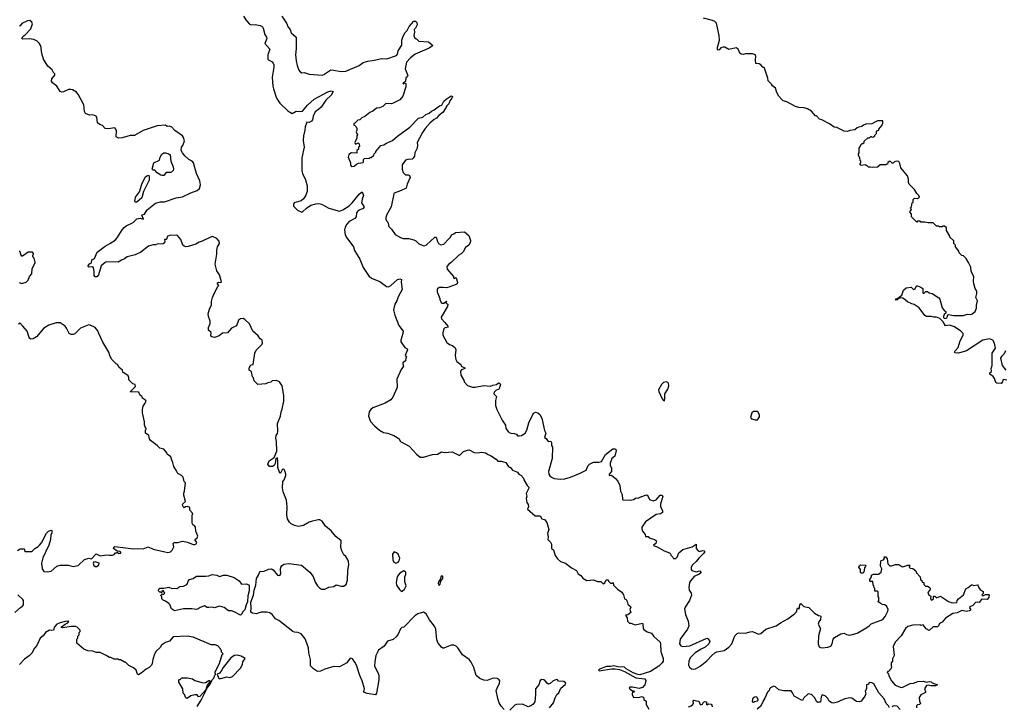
# Model space of a CAD drawing. Extents: x 2240384 to 2404287, y 351326 to 526670.
# Tile 248 of 256: x 2310030 to 2322087, y 506671 to 515077. Entities that reach past the tile are written whole.
import ezdxf

# ---------------------------------------------------------------- set-up
doc = ezdxf.new("R2010")
doc.units = 0

msp = doc.modelspace()

# ---------------------------------------------------------------- linework, layer by layer
at = {"layer": '0CON20XD'}
for points in [[(2313265, 508411), (2313325, 508421), (2313479, 508399), (2313584, 508315), (2313625, 508260), (2313649, 508189), (2313676, 508146), (2313700, 508120), (2313725, 508106), (2313765, 508106), (2313815, 508130), (2313875, 508138), (2313905, 508158), (2313965, 508144), (2313995, 508143), (2314026, 508164), (2314044, 508215), (2314049, 508335), (2314062, 508402), (2314057, 508445), (2314044, 508474), (2314024, 508504), (2314000, 508525), (2313973, 508575), (2313963, 508615), (2313966, 508695), (2313900, 508750), (2313845, 508818), (2313775, 508875), (2313735, 508938), (2313705, 508955), (2313684, 508956), (2313615, 508939), (2313576, 508925), (2313505, 508886), (2313445, 508871), (2313394, 508884), (2313355, 508907), (2313335, 508926), (2313311, 508965), (2313303, 509013), (2313306, 509115), (2313298, 509195), (2313257, 509295), (2313248, 509345), (2313252, 509425), (2313270, 509445), (2313290, 509495), (2313290, 509515), (2313277, 509555), (2313269, 509569), (2313255, 509574), (2313243, 509565), (2313225, 509527), (2313214, 509524), (2313189, 509595), (2313191, 509665), (2313185, 509712), (2313168, 509705), (2313158, 509642), (2313145, 509621), (2313125, 509607), (2313088, 509608), (2313068, 509635), (2313085, 509678), (2313145, 509718), (2313177, 509793), (2313176, 509915), (2313168, 509955), (2313170, 509985), (2313185, 510010), (2313192, 510035), (2313188, 510135), (2313222, 510225), (2313230, 510275), (2313245, 510310), (2313266, 510405), (2313266, 510476), (2313244, 510594), (2313213, 510643), (2313175, 510660), (2313123, 510657), (2313105, 510640), (2313068, 510632), (2313045, 510618), (2312945, 510610), (2312900, 510655), (2312892, 510692), (2312880, 510705), (2312867, 510767), (2312855, 510780), (2312840, 510785), (2312840, 510815), (2312850, 510825), (2312850, 510835), (2312865, 510850), (2312890, 510855), (2312908, 510995), (2312927, 511033), (2312998, 511105), (2313002, 511115), (2313000, 511155), (2312975, 511168), (2312952, 511205), (2312884, 511264), (2312845, 511352), (2312785, 511408), (2312765, 511418), (2312735, 511413), (2312711, 511399), (2312685, 511330), (2312625, 511300), (2312575, 511242), (2312515, 511238), (2312472, 511205), (2312415, 511187), (2312383, 511193), (2312372, 511202), (2312376, 511246), (2312340, 511275), (2312343, 511307), (2312363, 511357), (2312364, 511385), (2312340, 511445), (2312338, 511475), (2312354, 511535), (2312377, 511585), (2312379, 511625), (2312391, 511675), (2312416, 511734), (2312446, 511785), (2312452, 511808), (2312467, 511823), (2312454, 511844), (2312454, 511856), (2312465, 511864), (2312495, 511858), (2312503, 511867), (2312478, 511955), (2312443, 512003), (2312422, 512085), (2312446, 512205), (2312442, 512255), (2312452, 512295), (2312476, 512335), (2312474, 512365), (2312445, 512400), (2312389, 512421), (2312358, 512412), (2312265, 512364), (2312226, 512354), (2312185, 512330), (2312095, 512300), (2312065, 512298), (2312043, 512303), (2312028, 512315), (2312002, 512385), (2311964, 512434), (2311945, 512439), (2311866, 512434), (2311837, 512423), (2311832, 512395), (2311825, 512388), (2311802, 512388), (2311809, 512361), (2311802, 512345), (2311787, 512333), (2311715, 512328), (2311695, 512320), (2311665, 512321), (2311608, 512305), (2311515, 512229), (2311443, 512197), (2311345, 512172), (2311315, 512148), (2311275, 512134), (2311235, 512109), (2311095, 512111), (2311078, 512105), (2311027, 512063), (2310995, 511952), (2310975, 511930), (2310955, 511930), (2310942, 511945), (2310943, 511995), (2310935, 512040), (2310925, 512050), (2310878, 512048), (2310867, 512055), (2310868, 512065), (2310883, 512087), (2310908, 512102), (2310914, 512136), (2310946, 512155), (2310979, 512231), (2311075, 512306), (2311134, 512336), (2311201, 512379), (2311225, 512407), (2311284, 512505), (2311308, 512532), (2311335, 512553), (2311420, 512595), (2311465, 512641), (2311505, 512648), (2311547, 512633), (2311526, 512685), (2311530, 512690), (2311558, 512695), (2311590, 512750), (2311695, 512829), (2311753, 512847), (2311805, 512848), (2311945, 512896), (2312025, 512909), (2312125, 512958), (2312204, 512986), (2312230, 513010), (2312246, 513055), (2312237, 513105), (2312193, 513193), (2312158, 513325), (2312140, 513345), (2312100, 513365), (2312051, 513411), (2312022, 513445), (2312008, 513475), (2312013, 513515), (2312027, 513535), (2312047, 513595), (2312037, 513635), (2312022, 513655), (2311929, 513719), (2311895, 513762), (2311865, 513772), (2311835, 513770), (2311817, 513787), (2311715, 513776), (2311540, 513720), (2311435, 513661), (2311382, 513658), (2311285, 513630), (2311240, 513625), (2311213, 513643), (2311214, 513715), (2311208, 513738), (2311195, 513752), (2311115, 513739), (2311076, 513746), (2311045, 513782), (2311013, 513793), (2310984, 513814), (2310973, 513883), (2310965, 513897), (2310925, 513912), (2310885, 513908), (2310835, 513928), (2310824, 513954), (2310816, 514036), (2310750, 514155), (2310725, 514189), (2310678, 514218), (2310655, 514224), (2310628, 514222), (2310565, 514193), (2310545, 514190), (2310525, 514198), (2310485, 514264), (2310432, 514305), (2310418, 514325), (2310425, 514352), (2310461, 514399), (2310461, 514415), (2310445, 514431), (2310426, 514465), (2310376, 514506), (2310322, 514592), (2310302, 514665), (2310288, 514755), (2310270, 514790), (2310245, 514813), (2310205, 514833), (2310145, 514843), (2310067, 514837), (2310058, 514845), (2310074, 514875), (2310098, 514892), (2310166, 514965), (2310186, 515025), (2310178, 515048), (2310155, 515066), (2310125, 515064), (2310055, 515032), (2310035, 515001), (2310025, 514999)], [(2312771, 515122), (2312798, 515075), (2312840, 515025), (2312865, 515014), (2312915, 515020), (2312975, 515006), (2313005, 514988), (2313012, 514975), (2313031, 514895), (2313052, 514865), (2313057, 514845), (2313031, 514785), (2313091, 514715), (2313068, 514645), (2313070, 514595), (2313076, 514585), (2313120, 514560), (2313134, 514544), (2313140, 514525), (2313142, 514495), (2313122, 514375), (2313130, 514265), (2313139, 514229), (2313175, 514115), (2313215, 514054), (2313312, 513962), (2313365, 513929), (2313415, 513957), (2313457, 513953), (2313495, 513959), (2313555, 514029), (2313635, 514104), (2313805, 514194), (2313845, 514206), (2313868, 514198), (2313845, 514152), (2313779, 514091), (2313720, 514005), (2313695, 513980), (2313650, 513950), (2313624, 513895), (2313615, 513850), (2313605, 513836), (2313575, 513818), (2313545, 513822), (2313524, 513764), (2313522, 513725), (2313506, 513656), (2313500, 513600), (2313514, 513515), (2313483, 513385), (2313486, 513225), (2313491, 513195), (2313529, 513115), (2313550, 513045), (2313551, 512975), (2313530, 512920), (2313505, 512884), (2313475, 512861), (2313393, 512835), (2313382, 512815), (2313382, 512795), (2313432, 512745), (2313485, 512720), (2313495, 512723), (2313541, 512769), (2313597, 512805), (2313655, 512824), (2313695, 512826), (2313725, 512818), (2313815, 512768), (2313945, 512733), (2313985, 512748), (2314063, 512797), (2314100, 512835), (2314191, 512945), (2314225, 512968), (2314240, 512925), (2314222, 512878), (2314215, 512835), (2314247, 512785), (2314235, 512767), (2314185, 512745), (2314165, 512729), (2314156, 512714), (2314150, 512665), (2314135, 512645), (2314065, 512608), (2314035, 512574), (2314014, 512535), (2314006, 512505), (2314014, 512444), (2314036, 512405), (2314116, 512295), (2314130, 512250), (2314195, 512147), (2314235, 512045), (2314308, 511935), (2314345, 511908), (2314441, 511871), (2314520, 511810), (2314545, 511807), (2314576, 511824), (2314656, 511895), (2314685, 511904), (2314706, 511895), (2314702, 511865), (2314712, 511775), (2314666, 511684), (2314650, 511635), (2314625, 511594), (2314609, 511525), (2314625, 511460), (2314674, 511335), (2314724, 511265), (2314722, 511235), (2314699, 511155), (2314699, 511135), (2314745, 511064), (2314775, 511046), (2314780, 511035), (2314750, 510965), (2314766, 510946), (2314758, 510932), (2314755, 510902), (2314722, 510875), (2314720, 510865), (2314730, 510835), (2314701, 510795), (2314648, 510675), (2314653, 510575), (2314599, 510455), (2314573, 510425), (2314505, 510381), (2314353, 510327), (2314329, 510305), (2314310, 510275), (2314300, 510225), (2314325, 510157), (2314373, 510103), (2314435, 510050), (2314485, 510022), (2314535, 510016), (2314610, 509985), (2314671, 509951), (2314695, 509913), (2314800, 509855), (2314887, 509757), (2314935, 509722), (2314975, 509721), (2315085, 509753), (2315145, 509758), (2315195, 509786), (2315235, 509779), (2315325, 509788), (2315415, 509740), (2315465, 509792), (2315512, 509808), (2315535, 509812), (2315595, 509778), (2315634, 509776), (2315685, 509783), (2315735, 509773), (2315765, 509753), (2315795, 509743), (2315865, 509696), (2315885, 509673), (2315925, 509671), (2315984, 509654), (2316011, 509611), (2316025, 509600), (2316035, 509600), (2316065, 509562), (2316125, 509538), (2316140, 509515), (2316175, 509498), (2316181, 509481), (2316200, 509465), (2316202, 509445), (2316244, 509374), (2316266, 509356), (2316265, 509340), (2316232, 509275), (2316240, 509245), (2316232, 509215), (2316238, 509168), (2316255, 509140), (2316260, 509115), (2316250, 509085), (2316343, 509003), (2316402, 509002), (2316425, 508968), (2316455, 508960), (2316485, 508922), (2316509, 508835), (2316492, 508785), (2316500, 508745), (2316498, 508715), (2316531, 508681), (2316542, 508655), (2316542, 508605), (2316567, 508585), (2316588, 508518), (2316616, 508475), (2316653, 508443), (2316715, 508422), (2316788, 508368), (2316850, 508335), (2316870, 508295), (2316903, 508273), (2316925, 508240), (2316975, 508212), (2317055, 508220), (2317105, 508198), (2317145, 508200), (2317175, 508172), (2317196, 508184), (2317212, 508218), (2317235, 508220), (2317240, 508205), (2317265, 508180), (2317285, 508180), (2317298, 508188), (2317300, 508155), (2317350, 508105), (2317405, 508070), (2317422, 508035), (2317434, 507985), (2317457, 507977), (2317469, 507955), (2317475, 507922), (2317510, 507895), (2317513, 507885), (2317503, 507855), (2317515, 507820), (2317475, 507790), (2317450, 507785), (2317470, 507755), (2317472, 507712), (2317498, 507688), (2317515, 507688), (2317565, 507668), (2317655, 507690), (2317662, 507675), (2317664, 507624), (2317671, 507611), (2317715, 507581), (2317765, 507568), (2317794, 507524), (2317871, 507455), (2317878, 507435), (2317882, 507342), (2317909, 507255), (2317908, 507225), (2317898, 507202), (2317858, 507162), (2317755, 507096), (2317624, 507056), (2317599, 507059), (2317542, 507082), (2317455, 507130), (2317435, 507149), (2317355, 507156), (2317305, 507168), (2317265, 507159), (2317215, 507157), (2317128, 507125), (2317119, 507115), (2317126, 507106), (2317275, 507131), (2317321, 507131), (2317373, 507123), (2317435, 507098), (2317575, 507021), (2317685, 507008), (2317696, 506986), (2317689, 506951), (2317684, 506935), (2317655, 506902), (2317615, 506888), (2317533, 506907), (2317500, 506905)], [(2313240, 515120), (2313298, 515035), (2313316, 514985), (2313341, 514955), (2313355, 514917), (2313414, 514864), (2313416, 514725), (2313409, 514645), (2313414, 514575), (2313426, 514516), (2313449, 514459), (2313465, 514438), (2313485, 514428), (2313515, 514432), (2313575, 514411), (2313735, 514398), (2313756, 514404), (2313838, 514462), (2313871, 514461), (2313965, 514441), (2314025, 514446), (2314185, 514516), (2314235, 514553), (2314295, 514571), (2314371, 514581), (2314465, 514602), (2314525, 514598), (2314645, 514639), (2314656, 514655), (2314664, 514696), (2314709, 514765), (2314710, 514825), (2314724, 514877), (2314750, 514920), (2314776, 514945), (2314800, 514995), (2314855, 515058), (2314875, 515060), (2314891, 515041), (2314897, 515015), (2314878, 514972), (2314862, 514955), (2314866, 514924), (2314858, 514885), (2314865, 514860), (2314883, 514843), (2314895, 514840), (2314916, 514816), (2315036, 514806), (2315080, 514770), (2315083, 514755), (2315045, 514728), (2314874, 514655), (2314815, 514609), (2314768, 514555), (2314752, 514475), (2314784, 514395), (2314775, 514377), (2314757, 514365), (2314755, 514320), (2314728, 514302), (2314720, 514295), (2314725, 514290), (2314745, 514300), (2314760, 514295), (2314760, 514255), (2314721, 514139), (2314685, 514097), (2314605, 514053), (2314583, 514047), (2314515, 514049), (2314475, 514013), (2314435, 513999), (2314398, 513995), (2314355, 513957), (2314319, 513941), (2314255, 513890), (2314220, 513875), (2314197, 513853), (2314170, 513845), (2314135, 513810), (2314120, 513805), (2314120, 513785), (2314135, 513780), (2314150, 513765), (2314158, 513745), (2314160, 513725), (2314150, 513705), (2314168, 513668), (2314160, 513655), (2314158, 513625), (2314133, 513573), (2314142, 513552), (2314175, 513568), (2314188, 513558), (2314190, 513525), (2314180, 513515), (2314178, 513492), (2314160, 513475), (2314158, 513442), (2314095, 513448), (2314062, 513425), (2314052, 513395), (2314080, 513325), (2314080, 513295), (2314095, 513280), (2314127, 513283), (2314155, 513310), (2314178, 513322), (2314235, 513330), (2314240, 513335), (2314240, 513365), (2314252, 513378), (2314315, 513380), (2314322, 513388), (2314335, 513390), (2314365, 513420), (2314370, 513435), (2314390, 513455), (2314390, 513465), (2314454, 513536), (2314487, 513543), (2314523, 513567), (2314595, 513600), (2314655, 513650), (2314807, 513763), (2314915, 513871), (2314965, 513884), (2315004, 513916), (2315045, 513931), (2315073, 513957), (2315107, 513973), (2315169, 514021), (2315199, 514031), (2315225, 514078), (2315251, 514105), (2315315, 514143), (2315328, 514135), (2315321, 514115), (2315297, 514083), (2315286, 514045), (2315259, 514021), (2315216, 513945), (2315162, 513905), (2315135, 513872), (2315105, 513857), (2315055, 513815), (2314994, 513746), (2314961, 513695), (2314898, 513575), (2314903, 513545), (2314899, 513505), (2314870, 513445), (2314864, 513405), (2314848, 513382), (2314835, 513370), (2314784, 513366), (2314755, 513357), (2314715, 513300), (2314712, 513245), (2314725, 513208), (2314755, 513178), (2314785, 513178), (2314805, 513170), (2314811, 513145), (2314776, 513065), (2314763, 513015), (2314695, 512980), (2314616, 512954), (2314611, 512945), (2314578, 512785), (2314527, 512693), (2314512, 512655), (2314513, 512633), (2314520, 512615), (2314537, 512597), (2314550, 512545), (2314584, 512514), (2314628, 512448), (2314692, 512412), (2314725, 512399), (2314795, 512397), (2314855, 512382), (2314879, 512369), (2314915, 512338), (2314975, 512310), (2315007, 512315), (2315115, 512414), (2315125, 512416), (2315135, 512408), (2315140, 512370), (2315157, 512335), (2315185, 512320), (2315225, 512327), (2315284, 512396), (2315304, 512415), (2315317, 512445), (2315346, 512454), (2315365, 512471), (2315475, 512481), (2315528, 512435), (2315550, 512375), (2315546, 512345), (2315530, 512315), (2315490, 512290), (2315462, 512235), (2315435, 512209), (2315409, 512195), (2315315, 512105), (2315284, 512085), (2315262, 512055), (2315263, 512023), (2315340, 511935), (2315340, 511915), (2315355, 511910), (2315365, 511920), (2315380, 511905), (2315389, 511859), (2315386, 511845), (2315375, 511834), (2315285, 511801), (2315255, 511794), (2315215, 511800), (2315165, 511798), (2315143, 511777), (2315142, 511745), (2315173, 511665), (2315173, 511653), (2315192, 511615), (2315205, 511608), (2315225, 511608), (2315255, 511630), (2315250, 511605), (2315273, 511593), (2315268, 511565), (2315192, 511435), (2315195, 511414), (2315235, 511370), (2315274, 511325), (2315278, 511312), (2315240, 511305), (2315222, 511295), (2315210, 511245), (2315212, 511215), (2315262, 511125), (2315292, 511102), (2315328, 511088), (2315361, 511061), (2315370, 511035), (2315363, 510965), (2315372, 510915), (2315384, 510894), (2315430, 510855), (2315434, 510834), (2315480, 510815), (2315480, 510805), (2315438, 510792), (2315428, 510775), (2315432, 510725), (2315470, 510665), (2315472, 510642), (2315515, 510598), (2315575, 510577), (2315607, 510577), (2315715, 510600), (2315795, 510590), (2315825, 510604), (2315868, 510612), (2315895, 510630), (2315905, 510628), (2315917, 510615), (2315901, 510558), (2315895, 510551), (2315865, 510542), (2315842, 510515), (2315837, 510497), (2315868, 510465), (2315858, 510415), (2315858, 510355), (2315873, 510305), (2315936, 510176), (2315977, 510115), (2315984, 510074), (2316012, 510035), (2316024, 510024), (2316045, 510017), (2316085, 510013), (2316115, 510002)], [(2322118, 510662), (2322075, 510671), (2322067, 510665), (2322063, 510645), (2322050, 510625), (2321995, 510627), (2321983, 510635), (2321966, 510685), (2321949, 510709), (2321908, 510738), (2321910, 510755), (2321925, 510764), (2321930, 510775), (2321926, 510805), (2321938, 510845), (2321939, 510995), (2321977, 511055), (2321967, 511115), (2321945, 511152), (2321905, 511170), (2321825, 511153), (2321625, 511023), (2321526, 510994), (2321485, 511000), (2321478, 511005), (2321484, 511025), (2321520, 511065), (2321546, 511145), (2321582, 511215), (2321581, 511235), (2321556, 511265), (2321477, 511315), (2321415, 511336), (2321365, 511330), (2321338, 511378), (2321315, 511402), (2321298, 511418), (2321255, 511434), (2321225, 511434), (2321195, 511444), (2321132, 511442), (2321115, 511457), (2321045, 511551), (2320982, 511592), (2320955, 511597), (2320901, 511621), (2320854, 511664), (2320835, 511670), (2320787, 511663), (2320775, 511647), (2320762, 511645), (2320754, 511656), (2320784, 511666), (2320833, 511705), (2320853, 511765), (2320885, 511793), (2320945, 511804), (2320976, 511774), (2320996, 511784), (2321013, 511817), (2321025, 511818), (2321064, 511804), (2321090, 511785), (2321090, 511735), (2321095, 511730), (2321105, 511730), (2321125, 511750), (2321145, 511748), (2321165, 511733), (2321205, 511723), (2321285, 511673), (2321299, 511655), (2321325, 511548), (2321355, 511513), (2321370, 511505), (2321370, 511485), (2321352, 511468), (2321343, 511445), (2321343, 511433), (2321351, 511421), (2321365, 511418), (2321381, 511425), (2321389, 511435), (2321397, 511463), (2321404, 511466), (2321465, 511456), (2321585, 511457), (2321635, 511470), (2321675, 511469), (2321695, 511476), (2321729, 511505), (2321746, 511545), (2321746, 511584), (2321758, 511635), (2321740, 511675), (2321752, 511725), (2321750, 511755), (2321730, 511785), (2321712, 511845), (2321708, 511875), (2321712, 511932), (2321680, 511995), (2321677, 512047), (2321650, 512105), (2321620, 512155), (2321588, 512188), (2321565, 512190), (2321532, 512222), (2321530, 512245), (2321490, 512295), (2321490, 512315), (2321470, 512335), (2321468, 512368), (2321420, 512415), (2321420, 512425), (2321380, 512495), (2321378, 512528), (2321355, 512550), (2321335, 512550), (2321325, 512540), (2321295, 512540), (2321285, 512550), (2321255, 512550), (2321215, 512590), (2321155, 512588), (2321115, 512600), (2321065, 512600), (2321055, 512610), (2321025, 512610), (2321015, 512600), (2320952, 512662), (2320950, 512695), (2320930, 512725), (2320950, 512755), (2320942, 512762), (2320940, 512775), (2320950, 512785), (2320960, 512835), (2320970, 512845), (2320970, 512875), (2320985, 512890), (2321022, 512888), (2321050, 512905), (2321042, 512925), (2321015, 512950), (2320989, 512999), (2320965, 513018), (2320922, 513065), (2320912, 513085), (2320912, 513125), (2320900, 513165), (2320820, 513265), (2320807, 513317), (2320795, 513340), (2320763, 513347), (2320742, 513338), (2320725, 513320), (2320712, 513322), (2320695, 513340), (2320675, 513340), (2320662, 513328), (2320655, 513310), (2320645, 513310), (2320635, 513300), (2320565, 513300), (2320535, 513270), (2320475, 513268), (2320445, 513272), (2320425, 513270), (2320405, 513290), (2320392, 513292), (2320385, 513300), (2320335, 513290), (2320322, 513302), (2320320, 513315), (2320330, 513325), (2320330, 513345), (2320320, 513355), (2320317, 513387), (2320300, 513415), (2320300, 513435), (2320308, 513445), (2320310, 513505), (2320330, 513535), (2320330, 513545), (2320345, 513560), (2320355, 513560), (2320370, 513575), (2320372, 513588), (2320415, 513630), (2320438, 513632), (2320455, 513650), (2320462, 513642), (2320475, 513640), (2320500, 513655), (2320500, 513665), (2320520, 513685), (2320520, 513705), (2320535, 513720), (2320550, 513725), (2320550, 513735), (2320590, 513785), (2320592, 513798), (2320600, 513805), (2320598, 513838), (2320535, 513840), (2320465, 513800), (2320393, 513797), (2320363, 513787), (2320342, 513768), (2320305, 513762), (2320285, 513752), (2320255, 513728), (2320195, 513720), (2320165, 513710), (2320125, 513712), (2320035, 513758), (2320005, 513762), (2319945, 513802), (2319852, 513852), (2319825, 513860), (2319785, 513900), (2319775, 513900), (2319726, 513956), (2319676, 513986), (2319635, 513997), (2319572, 514002), (2319530, 514015), (2319425, 514072), (2319380, 514085), (2319361, 514101), (2319325, 514140), (2319302, 514185), (2319285, 514240), (2319247, 514267), (2319236, 514286), (2319195, 514330), (2319192, 514362), (2319152, 514482), (2319145, 514490), (2319135, 514490), (2319106, 514526), (2319085, 514538), (2319045, 514540), (2319040, 514585), (2319046, 514626), (2319040, 514645), (2319005, 514658), (2318915, 514657), (2318895, 514650), (2318865, 514653), (2318849, 514669), (2318826, 514716), (2318805, 514732), (2318715, 514710), (2318665, 514741), (2318645, 514741), (2318615, 514733), (2318595, 514709), (2318584, 514704), (2318575, 514718), (2318573, 514735), (2318598, 514825), (2318594, 514885), (2318562, 515035), (2318544, 515054), (2318515, 515069), (2318405, 515096)], [(2311775, 513168), (2311757, 513175), (2311712, 513202), (2311685, 513234), (2311663, 513233), (2311654, 513245), (2311674, 513325), (2311743, 513357), (2311749, 513395), (2311771, 513429), (2311794, 513446), (2311815, 513448), (2311855, 513435), (2311872, 513422), (2311881, 513345), (2311910, 513275), (2311913, 513247), (2311908, 513232), (2311889, 513211), (2311875, 513205), (2311825, 513207), (2311795, 513169), (2311775, 513168)], [(2311465, 512842), (2311445, 512843), (2311441, 512851), (2311447, 512905), (2311499, 512971), (2311525, 513065), (2311565, 513151), (2311585, 513166), (2311612, 513172), (2311617, 513165), (2311616, 513114), (2311548, 512975), (2311524, 512896), (2311465, 512842)], [(2310025, 511858), (2310055, 511848), (2310069, 511851), (2310110, 511865), (2310135, 511890), (2310150, 511935), (2310178, 511965), (2310183, 512027), (2310218, 512105), (2310207, 512157), (2310190, 512175), (2310190, 512195), (2310198, 512202), (2310200, 512215), (2310185, 512230), (2310135, 512230), (2310065, 512182), (2310055, 512182), (2310043, 512203), (2310035, 512240), (2310025, 512240)], [(2310005, 508577), (2310035, 508597), (2310085, 508600), (2310090, 508595), (2310088, 508575), (2310095, 508568), (2310173, 508567), (2310185, 508573), (2310216, 508604), (2310255, 508627), (2310273, 508645), (2310296, 508674), (2310360, 508790), (2310384, 508816), (2310415, 508828), (2310422, 508822), (2310423, 508795), (2310410, 508765), (2310407, 508715), (2310386, 508645), (2310313, 508487), (2310298, 508425), (2310304, 508355), (2310325, 508323), (2310365, 508317), (2310415, 508327), (2310484, 508386), (2310525, 508398), (2310625, 508398), (2310685, 508384), (2310745, 508394), (2310825, 508468), (2310875, 508486), (2310905, 508477), (2310915, 508480), (2310965, 508538), (2311015, 508513), (2311095, 508524), (2311131, 508521), (2311165, 508522), (2311185, 508530), (2311205, 508550), (2311218, 508552), (2311225, 508560), (2311245, 508540), (2311270, 508545), (2311270, 508555), (2311260, 508565), (2311222, 508572), (2311180, 508605), (2311182, 508618), (2311194, 508626), (2311425, 508599), (2311475, 508603), (2311541, 508599), (2311605, 508623), (2311664, 508594), (2311845, 508555), (2311875, 508562), (2311897, 508583), (2311919, 508625), (2311910, 508665), (2311920, 508675), (2311965, 508677), (2312025, 508694), (2312085, 508680), (2312155, 508654), (2312176, 508654), (2312189, 508661), (2312198, 508675), (2312180, 508705), (2312180, 508715), (2312202, 508735), (2312212, 508755), (2312188, 508815), (2312182, 508865), (2312176, 508876), (2312155, 508890), (2312140, 508915), (2312140, 509015), (2312150, 509025), (2312147, 509037), (2312112, 509072), (2312112, 509105), (2312085, 509119), (2312060, 509115), (2312045, 509100), (2312033, 509113), (2312022, 509145), (2312062, 509178), (2312038, 509255), (2312038, 509282), (2312047, 509303), (2312060, 509405), (2312042, 509425), (2312030, 509475), (2312010, 509495), (2311965, 509520), (2311952, 509555), (2311918, 509608), (2311906, 509656), (2311888, 509695), (2311882, 509725), (2311835, 509760), (2311830, 509775), (2311795, 509818), (2311745, 509830), (2311713, 509863), (2311630, 509925), (2311618, 509945), (2311610, 509985), (2311570, 510015), (2311570, 510055), (2311578, 510062), (2311580, 510075), (2311572, 510082), (2311558, 510118), (2311558, 510155), (2311532, 510265), (2311532, 510305), (2311540, 510345), (2311568, 510382), (2311577, 510407), (2311569, 510419), (2311532, 510445), (2311528, 510458), (2311503, 510483), (2311490, 510515), (2311382, 510522), (2311448, 510585), (2311445, 510610), (2311415, 510620), (2311381, 510651), (2311368, 510668), (2311368, 510695), (2311358, 510715), (2311295, 510760), (2311288, 510785), (2311247, 510817), (2311228, 510855), (2311210, 510865), (2311155, 510920), (2311134, 510964), (2311122, 511005), (2311049, 511129), (2311000, 511235), (2310986, 511266), (2310955, 511308), (2310895, 511338), (2310875, 511340), (2310775, 511300), (2310705, 511231), (2310685, 511222), (2310662, 511222), (2310636, 511236), (2310605, 511299), (2310585, 511324), (2310526, 511366), (2310475, 511366), (2310385, 511338), (2310325, 511302), (2310234, 511195), (2310195, 511170), (2310165, 511167), (2310153, 511173), (2310146, 511185), (2310123, 511265), (2310067, 511327), (2310035, 511360), (2310015, 511348)], [(2322102, 511025), (2322084, 510986), (2322052, 510955), (2322041, 510935), (2322061, 510845), (2322104, 510785)], [(2317925, 510412), (2317931, 510435), (2317930, 510495), (2317966, 510555), (2317979, 510595), (2317976, 510626), (2317966, 510636), (2317945, 510642), (2317912, 510635), (2317888, 510612), (2317853, 510545), (2317857, 510525), (2317898, 510435), (2317914, 510414), (2317925, 510412)], [(2316115, 510002), (2316125, 509984), (2316145, 509981), (2316175, 509987), (2316221, 510015), (2316239, 510051), (2316265, 510142), (2316322, 510258), (2316345, 510271), (2316375, 510263), (2316400, 510245), (2316425, 510200), (2316456, 510046), (2316471, 510015), (2316455, 509960), (2316475, 509950), (2316502, 509915), (2316535, 509918), (2316542, 509902), (2316542, 509865), (2316554, 509845), (2316552, 509705), (2316504, 509545), (2316510, 509515), (2316522, 509492), (2316540, 509475), (2316575, 509461), (2316648, 509452), (2316705, 509454), (2316775, 509475), (2316894, 509525), (2316965, 509562), (2316990, 509620), (2317006, 509634), (2317055, 509659), (2317122, 509658), (2317155, 509668), (2317202, 509755), (2317295, 509824), (2317325, 509822), (2317333, 509803), (2317318, 509732), (2317282, 509705), (2317262, 509648), (2317262, 509625), (2317278, 509585), (2317278, 509545), (2317250, 509515), (2317250, 509495), (2317275, 509500), (2317325, 509462), (2317356, 509426), (2317378, 509375), (2317388, 509305), (2317408, 509265), (2317410, 509205), (2317415, 509200), (2317506, 509194), (2317545, 509202), (2317578, 509222), (2317605, 509220), (2317634, 509236), (2317705, 509260), (2317716, 509255), (2317742, 509202), (2317785, 509186), (2317825, 509200), (2317874, 509255), (2317895, 509258), (2317906, 509245), (2317877, 509147), (2317877, 509117), (2317902, 509065), (2317902, 509045), (2317875, 509028), (2317825, 509019), (2317695, 508930), (2317650, 508865), (2317648, 508845), (2317658, 508815), (2317690, 508775), (2317692, 508752), (2317725, 508750), (2317740, 508735), (2317805, 508712), (2317826, 508696), (2317818, 508665), (2317790, 508645), (2317800, 508635), (2317835, 508622), (2317923, 508573), (2317985, 508550), (2317998, 508538), (2318002, 508522), (2318028, 508498), (2318035, 508480), (2318065, 508480), (2318080, 508495), (2318101, 508549), (2318149, 508591), (2318265, 508622), (2318315, 508658), (2318314, 508605), (2318337, 508575), (2318355, 508566), (2318395, 508579), (2318413, 508573), (2318418, 508565), (2318409, 508545), (2318345, 508483), (2318315, 508442), (2318268, 508405), (2318253, 508373), (2318252, 508345), (2318260, 508335), (2318315, 508318), (2318359, 508329), (2318372, 508315), (2318370, 508305), (2318348, 508285), (2318295, 508266), (2318243, 508207), (2318232, 508185), (2318224, 508124), (2318229, 508095), (2318251, 508055), (2318255, 508030), (2318232, 507965), (2318177, 507885), (2318170, 507865), (2318184, 507795), (2318216, 507715), (2318224, 507655), (2318209, 507615), (2318118, 507495), (2318108, 507435), (2318125, 507411), (2318145, 507402), (2318235, 507410), (2318435, 507503), (2318446, 507506), (2318459, 507499), (2318480, 507465), (2318470, 507435), (2318425, 507394), (2318375, 507371), (2318300, 507325), (2318242, 507265), (2318224, 507225), (2318221, 507175), (2318232, 507152), (2318255, 507130), (2318275, 507126), (2318305, 507131), (2318363, 507163), (2318443, 507227), (2318505, 507295), (2318544, 507326), (2318565, 507337), (2318655, 507355), (2318715, 507395), (2318751, 507435), (2318788, 507535), (2318815, 507562), (2318835, 507569), (2318915, 507567), (2318975, 507584), (2319005, 507586), (2319075, 507556), (2319105, 507561), (2319165, 507614), (2319292, 507658), (2319345, 507694), (2319436, 507744), (2319518, 507802), (2319541, 507829), (2319555, 507872), (2319565, 507872), (2319575, 507860), (2319584, 507915), (2319595, 507928), (2319632, 507892), (2319695, 507881), (2319761, 507811), (2319812, 507782), (2319835, 507777), (2319840, 507765), (2319834, 507735), (2319816, 507705), (2319808, 507675), (2319834, 507625), (2319811, 507535), (2319806, 507436), (2319821, 507401), (2319835, 507390), (2319857, 507387), (2319926, 507394), (2319961, 507409), (2319980, 507435), (2319993, 507495), (2320007, 507513), (2320085, 507558), (2320125, 507568), (2320155, 507552), (2320195, 507542), (2320285, 507568), (2320405, 507638), (2320433, 507657), (2320455, 507682), (2320598, 507735), (2320628, 507772), (2320662, 507835), (2320663, 507855), (2320650, 507895), (2320625, 507912), (2320595, 507918), (2320565, 507932), (2320540, 507955), (2320550, 507965), (2320550, 508005), (2320542, 508015), (2320542, 508072), (2320532, 508082), (2320502, 508082), (2320500, 508115), (2320492, 508122), (2320490, 508145), (2320480, 508155), (2320478, 508198), (2320445, 508200), (2320440, 508205), (2320440, 508225), (2320460, 508255), (2320462, 508278), (2320485, 508288), (2320545, 508290), (2320580, 508315), (2320588, 508355), (2320572, 508385), (2320573, 508447), (2320580, 508455), (2320608, 508465), (2320618, 508485), (2320615, 508500), (2320635, 508500), (2320652, 508475), (2320662, 508415), (2320685, 508390), (2320705, 508390), (2320755, 508408), (2320795, 508408), (2320832, 508382), (2320845, 508379), (2320905, 508400), (2320928, 508398), (2320920, 508375), (2320932, 508362), (2320965, 508360), (2321005, 508330), (2321010, 508305), (2321057, 508257), (2321060, 508225), (2321075, 508210), (2321082, 508192), (2321100, 508185), (2321102, 508162), (2321122, 508142), (2321145, 508140), (2321168, 508128), (2321177, 508117), (2321177, 508103), (2321153, 508067), (2321152, 508055), (2321162, 508035), (2321188, 508018), (2321182, 507985), (2321195, 507972), (2321220, 507985), (2321220, 508015), (2321225, 508020), (2321235, 508020), (2321255, 508000), (2321305, 508018), (2321405, 507953), (2321449, 507939), (2321505, 507943), (2321509, 507965), (2321524, 507985), (2321586, 508035), (2321615, 508108), (2321646, 508124), (2321683, 508157), (2321695, 508160), (2321715, 508150), (2321757, 508157), (2321768, 508148), (2321773, 508123), (2321791, 508101), (2321828, 508075), (2321827, 508053), (2321810, 508035), (2321825, 508022), (2321858, 508038), (2321895, 508040), (2321900, 508035), (2321897, 508003), (2321875, 507980), (2321815, 507982), (2321804, 507976), (2321777, 507943), (2321755, 507948), (2321735, 507940), (2321700, 507905), (2321665, 507890), (2321662, 507875), (2321677, 507853), (2321670, 507845), (2321655, 507842), (2321625, 507831), (2321565, 507843), (2321508, 507815), (2321455, 507806), (2321365, 507751), (2321325, 507703), (2321294, 507686), (2321280, 507655), (2321267, 507645), (2321215, 507643), (2321165, 507600), (2321131, 507621), (2321095, 507670), (2321065, 507662), (2321055, 507668), (2320966, 507666), (2320905, 507647), (2320876, 507624), (2320824, 507535), (2320750, 507455), (2320726, 507404), (2320738, 507295), (2320718, 507252), (2320717, 507223), (2320700, 507205), (2320700, 507165), (2320707, 507153), (2320700, 507135), (2320680, 507115), (2320678, 507102), (2320662, 507098), (2320652, 507085), (2320667, 507067), (2320672, 507045), (2320704, 506985), (2320750, 506930), (2320825, 506902), (2320845, 506904), (2320935, 506950), (2320975, 506956), (2321026, 506974), (2321095, 506977), (2321135, 506966), (2321165, 506973), (2321192, 506972), (2321205, 506960), (2321268, 506935), (2321243, 506923), (2321185, 506922), (2321155, 506930), (2321132, 506925), (2321110, 506885), (2321123, 506853), (2321121, 506839), (2321065, 506810), (2321045, 506780), (2321047, 506735), (2321060, 506705), (2321050, 506695), (2321022, 506688), (2321010, 506675), (2321013, 506653)], [(2319035, 510178), (2319065, 510180), (2319090, 510215), (2319090, 510235), (2319071, 510271), (2319060, 510280), (2319015, 510282), (2318996, 510265), (2318980, 510205), (2318992, 510192), (2319035, 510178)], [(2314635, 508422), (2314664, 508436), (2314678, 508452), (2314684, 508485), (2314663, 508535), (2314645, 508552), (2314617, 508563), (2314597, 508535), (2314599, 508465), (2314613, 508435), (2314635, 508422)], [(2310955, 508383), (2310975, 508384), (2311001, 508405), (2311003, 508425), (2310955, 508441), (2310934, 508436), (2310930, 508425), (2310938, 508395), (2310955, 508383)], [(2315964, 506634), (2315924, 506674), (2315900, 506715), (2315884, 506765), (2315866, 506865), (2315875, 506895), (2315906, 506955), (2315908, 506985), (2315902, 506995), (2315875, 507012), (2315845, 507016), (2315815, 507011), (2315755, 506986), (2315715, 506992), (2315665, 507012), (2315620, 507050), (2315592, 507145), (2315560, 507210), (2315535, 507245), (2315451, 507301), (2315397, 507387), (2315375, 507409), (2315345, 507418), (2315315, 507418), (2315253, 507397), (2315225, 507381), (2315212, 507382), (2315194, 507395), (2315156, 507445), (2315136, 507486), (2315124, 507615), (2315111, 507651), (2315050, 507730), (2315007, 507805), (2314975, 507822), (2314905, 507802), (2314870, 507780), (2314735, 507642), (2314710, 507635), (2314695, 507620), (2314666, 507555), (2314640, 507520), (2314602, 507488), (2314535, 507468), (2314495, 507409), (2314425, 507359), (2314392, 507295), (2314377, 507217), (2314376, 507165), (2314424, 507065), (2314428, 507045), (2314427, 506995), (2314398, 506832), (2314385, 506813), (2314285, 506829), (2314252, 506842), (2314244, 506854), (2314251, 506885), (2314222, 506985), (2314195, 507047), (2314153, 507175), (2314135, 507211), (2314105, 507251), (2314085, 507260), (2314074, 507256), (2314035, 507203), (2313946, 507154), (2313875, 507157), (2313765, 507126), (2313715, 507100), (2313678, 507098), (2313629, 507129), (2313591, 507165), (2313592, 507245), (2313570, 507325), (2313565, 507388), (2313534, 507475), (2313525, 507497), (2313477, 507557), (2313435, 507576), (2313395, 507577), (2313375, 507587), (2313202, 507722), (2313162, 507742), (2313125, 507791), (2313094, 507815), (2313055, 507825), (2312985, 507825), (2312925, 507805), (2312880, 507810), (2312862, 507825), (2312865, 507875), (2312859, 507945), (2312894, 508033), (2312900, 508095), (2312921, 508155), (2312928, 508235), (2312956, 508275), (2312965, 508310), (2312975, 508320), (2313024, 508326), (2313075, 508350), (2313114, 508354), (2313135, 508340), (2313185, 508276), (2313215, 508272), (2313228, 508295), (2313225, 508345), (2313229, 508375), (2313242, 508395), (2313265, 508411)], [(2314705, 508078), (2314715, 508082), (2314742, 508105), (2314762, 508145), (2314748, 508195), (2314748, 508255), (2314760, 508285), (2314760, 508315), (2314735, 508328), (2314685, 508302), (2314668, 508282), (2314654, 508255), (2314640, 508185), (2314646, 508155), (2314680, 508100), (2314705, 508078)], [(2320355, 508300), (2320335, 508300), (2320325, 508310), (2320327, 508347), (2320304, 508374), (2320312, 508395), (2320325, 508402), (2320385, 508400), (2320390, 508395), (2320388, 508382), (2320373, 508367), (2320368, 508315), (2320355, 508300)], [(2312735, 507786), (2312658, 507828), (2312625, 507838), (2312585, 507842), (2312535, 507879), (2312475, 507898), (2312415, 507878), (2312385, 507884), (2312345, 507879), (2312325, 507882), (2312295, 507902), (2312238, 507882), (2312216, 507864), (2312195, 507858), (2312136, 507866), (2312035, 507866), (2311925, 507840), (2311890, 507865), (2311868, 507918), (2311858, 507928), (2311815, 507960), (2311785, 507970), (2311770, 507985), (2311770, 508015), (2311760, 508025), (2311763, 508037), (2311775, 508050), (2311782, 508042), (2311797, 508043), (2311806, 508056), (2311785, 508088), (2311770, 508075), (2311765, 508060), (2311758, 508068), (2311745, 508070), (2311730, 508085), (2311732, 508105), (2311745, 508118), (2311795, 508117), (2311855, 508128), (2311895, 508114), (2311925, 508118), (2311955, 508112), (2311991, 508139), (2312035, 508140), (2312075, 508164), (2312084, 508175), (2312093, 508205), (2312111, 508225), (2312155, 508236), (2312195, 508264), (2312305, 508264), (2312345, 508267), (2312385, 508284), (2312445, 508277), (2312475, 508260), (2312525, 508278), (2312565, 508276), (2312658, 508248), (2312716, 508206), (2312745, 508168), (2312805, 508170), (2312835, 508159), (2312841, 508145), (2312841, 508085), (2312823, 508025), (2312820, 507950), (2312803, 507915), (2312785, 507854), (2312760, 507825), (2312745, 507794), (2312735, 507786)], [(2315165, 508152), (2315177, 508165), (2315188, 508205), (2315210, 508235), (2315212, 508262), (2315205, 508268), (2315193, 508265), (2315177, 508223), (2315158, 508195), (2315154, 508174), (2315165, 508152)], [(2309971, 507819), (2310038, 507882), (2310065, 507899), (2310076, 507915), (2310078, 507965), (2310069, 507979), (2310008, 508035)], [(2312205, 506667), (2312252, 506745), (2312329, 506901), (2312357, 506935), (2312388, 506995), (2312408, 507015), (2312418, 507052), (2312430, 507065), (2312422, 507075), (2312424, 507095), (2312476, 507195), (2312510, 507305), (2312520, 507315), (2312502, 507332), (2312500, 507355), (2312492, 507362), (2312490, 507375), (2312455, 507410), (2312422, 507422), (2312374, 507424), (2312155, 507517), (2312085, 507530), (2311908, 507522), (2311865, 507468), (2311815, 507452), (2311765, 507420), (2311749, 507391), (2311702, 507345), (2311682, 507308), (2311660, 507245), (2311653, 507195), (2311642, 507175), (2311614, 507146), (2311578, 507125), (2311518, 507075), (2311485, 507058), (2311474, 507064), (2311455, 507112), (2311425, 507142), (2311365, 507170), (2311325, 507210), (2311315, 507210), (2311265, 507240), (2311245, 507240), (2311235, 507248), (2311188, 507248), (2311145, 507268), (2311128, 507268), (2311090, 507295), (2311015, 507328), (2310965, 507328), (2310925, 507348), (2310865, 507352), (2310815, 507370), (2310730, 507445), (2310730, 507495), (2310740, 507505), (2310742, 507528), (2310760, 507545), (2310760, 507575), (2310770, 507585), (2310770, 507605), (2310735, 507640), (2310715, 507648), (2310665, 507650), (2310555, 507630), (2310540, 507635), (2310543, 507645), (2310585, 507676), (2310621, 507695), (2310630, 507715), (2310585, 507710), (2310525, 507693), (2310484, 507675), (2310455, 507646), (2310442, 507605), (2310425, 507600), (2310395, 507604), (2310344, 507575), (2310316, 507535), (2310280, 507505), (2310240, 507415), (2310212, 507385), (2310178, 507322), (2310145, 507289), (2310090, 507250), (2310026, 507185)], [(2312475, 507012), (2312495, 507013), (2312565, 507030), (2312605, 507022), (2312635, 507038), (2312735, 507140), (2312758, 507185), (2312762, 507215), (2312790, 507255), (2312742, 507285), (2312695, 507296), (2312660, 507295), (2312615, 507263), (2312521, 507145), (2312498, 507102), (2312475, 507077), (2312450, 507065), (2312465, 507020), (2312475, 507012)], [(2312075, 506768), (2312064, 506774), (2312047, 506817), (2312033, 506833), (2312027, 506887), (2311980, 506965), (2311980, 506995), (2311985, 507000), (2311995, 507000), (2312015, 507020), (2312085, 507020), (2312145, 507008), (2312175, 506988), (2312275, 506960), (2312307, 506963), (2312345, 506988), (2312358, 506988), (2312358, 506972), (2312325, 506930), (2312308, 506872), (2312237, 506793), (2312218, 506788), (2312205, 506810), (2312175, 506812), (2312125, 506798), (2312085, 506770), (2312075, 506768)], [(2316519, 506651), (2316565, 506712), (2316586, 506774), (2316609, 506815), (2316632, 506838), (2316655, 506894), (2316711, 506939), (2316719, 506955), (2316695, 506973), (2316628, 506978), (2316616, 506995), (2316605, 507000), (2316563, 506985), (2316525, 506950), (2316505, 506943), (2316488, 506955), (2316466, 506985), (2316448, 506995), (2316425, 507000), (2316405, 506989), (2316387, 506935), (2316346, 506884), (2316347, 506817), (2316336, 506725), (2316315, 506695), (2316290, 506675), (2316255, 506666), (2316185, 506696), (2316115, 506693), (2316094, 506686), (2316031, 506625)], [(2317500, 506905), (2317494, 506895), (2317505, 506880), (2317535, 506860), (2317545, 506860), (2317560, 506845), (2317535, 506840), (2317531, 506829), (2317530, 506815), (2317545, 506780), (2317625, 506782), (2317645, 506792), (2317670, 506785), (2317672, 506755), (2317700, 506735), (2317702, 506695), (2317732, 506635)], [(2320676, 506655), (2320674, 506674), (2320641, 506705), (2320615, 506761), (2320551, 506835), (2320490, 506945), (2320465, 506960), (2320438, 506962), (2320415, 506940), (2320400, 506935), (2320398, 506885), (2320384, 506855), (2320392, 506825), (2320378, 506795), (2320334, 506736), (2320315, 506726), (2320275, 506731), (2320221, 506771), (2320195, 506774), (2320135, 506761), (2320075, 506740), (2320045, 506721), (2319995, 506710), (2319974, 506714), (2319944, 506734), (2319925, 506766), (2319895, 506799), (2319855, 506811), (2319844, 506786), (2319835, 506720), (2319815, 506722), (2319803, 506717), (2319785, 506730), (2319766, 506776), (2319735, 506808), (2319720, 506815), (2319695, 506824), (2319679, 506821), (2319630, 506775), (2319616, 506744), (2319605, 506746), (2319515, 506795), (2319495, 506836), (2319475, 506860), (2319385, 506862), (2319325, 506871), (2319285, 506908), (2319265, 506917), (2319225, 506898), (2319213, 506885), (2319208, 506865), (2319188, 506845), (2319155, 506770), (2319128, 506732), (2319127, 506713), (2319113, 506697), (2319107, 506673), (2319060, 506635)], [(2318220, 506665), (2318254, 506676), (2318270, 506690), (2318281, 506705), (2318278, 506735), (2318285, 506748), (2318317, 506737), (2318346, 506736), (2318364, 506694), (2318371, 506691), (2318393, 506697), (2318405, 506720), (2318425, 506730), (2318438, 506728), (2318440, 506695), (2318445, 506690), (2318465, 506700), (2318498, 506698), (2318507, 506687), (2318510, 506665)], [(2319015, 506720), (2319028, 506732), (2319065, 506738), (2319072, 506745), (2319072, 506755), (2319055, 506782), (2319034, 506786), (2319012, 506775), (2319002, 506755), (2319000, 506725), (2319015, 506720)], [(2320812, 506632), (2320775, 506672), (2320748, 506678), (2320725, 506674), (2320712, 506665)]]:
    msp.add_lwpolyline(points, dxfattribs=at)

doc.saveas('drawing.dxf')
